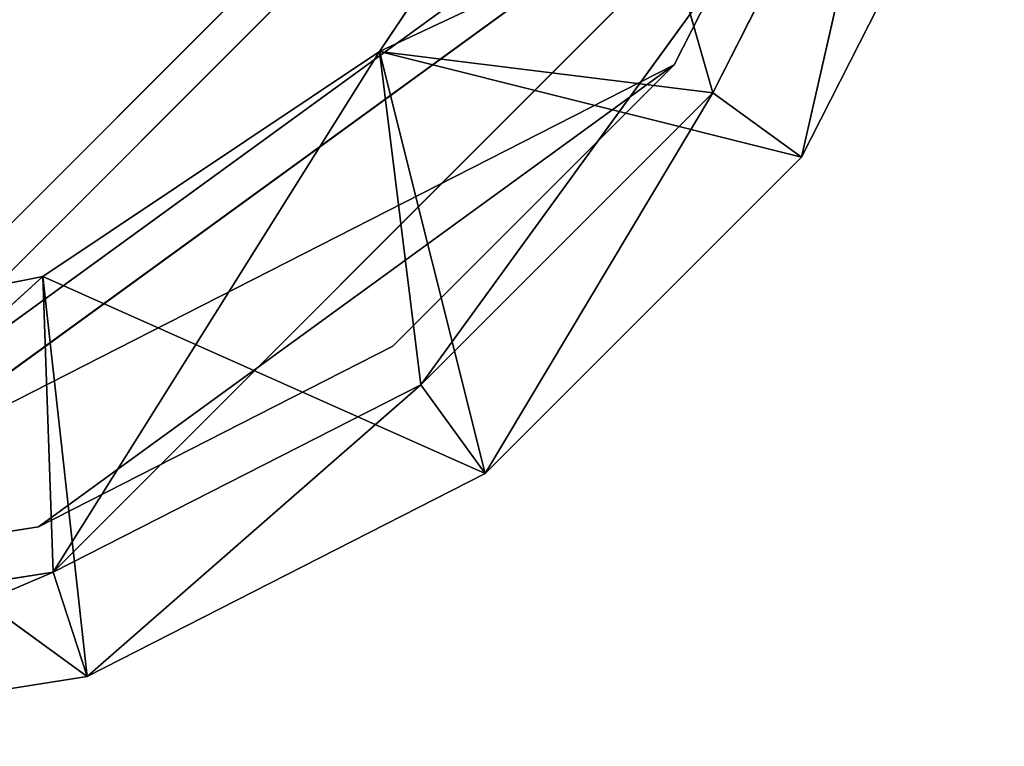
# Model space of a CAD drawing. Extents: x 519 to 2093, y 0 to 200.
# Tile 50 of 60: x 2071 to 2092, y 0 to 15. Entities that reach past the tile are written whole.
import ezdxf

# ---------------------------------------------------------------- set-up
doc = ezdxf.new("R2010")
doc.units = 0
doc.header["$LTSCALE"] = 25.4
doc.layers.get('0').update_dxf_attribs({"color": 13, "linetype": 'CONTINUOUS'})

# ---------------------------------------------------------------- blocks, each defined once
blk = doc.blocks.new('SOFT-LED-60X20-9534-9532_0')
at = {"color": 7}
for p, q in [((600, 1.5), (609.271, 61.5, 1.468)), ((600, 1.5), (609.271, 61.5, 1.468)), ((600, 61.5), (609.271, 61.5, 1.468)), ((609.271, 61.5, 1.468), (600, 61.5, 8.2)), ((600, 61.5, 8.2), (608.342, 61.5, 9.859)), ((609.271, 61.5, 1.468), (600, 61.5, 8.2)), ((600, 61.5), (609.271, 61.5, 1.468)), ((608.342, 61.5, 9.859), (600, 59.2, 8.2)), ((608.342, 61.5, 9.859), (600, 59.2, 8.2)), ((600, 61.5, 8.2), (608.342, 61.5, 9.859)), ((617.634, 61.5, 5.729), (608.342, 61.5, 9.859)), ((608.342, 61.5, 9.859), (615.415, 61.5, 14.585)), ((617.634, 61.5, 5.729), (608.342, 61.5, 9.859)), ((609.271, 61.5, 1.468), (608.342, 61.5, 9.859)), ((609.271, 61.5, 1.468), (608.342, 61.5, 9.859)), ((615.415, 61.5, 14.585), (608.342, 59.2, 9.859)), ((615.415, 61.5, 14.585), (608.342, 59.2, 9.859)), ((608.342, 61.5, 9.859), (615.415, 61.5, 14.585)), ((608.342, 61.5, 9.859), (608.342, 59.2, 9.859)), ((608.342, 61.5, 9.859), (608.342, 59.2, 9.859)), ((609.271, 1.5, 1.468), (617.634, 61.5, 5.729)), ((609.271, 1.5, 1.468), (617.634, 61.5, 5.729)), ((609.271, 1.5, 1.468), (609.271, 61.5, 1.468)), ((609.271, 61.5, 1.468), (617.634, 61.5, 5.729)), ((609.271, 1.5, 1.468), (609.271, 61.5, 1.468)), ((609.271, 61.5, 1.468), (617.634, 61.5, 5.729)), ((615.415, 61.5, 14.585), (617.634, 61.5, 5.729)), ((628.532, 61.5, 20.729), (615.415, 61.5, 14.585)), ((615.415, 61.5, 14.585), (620.141, 61.5, 21.658)), ((628.532, 61.5, 20.729), (615.415, 61.5, 14.585)), ((624.271, 61.5, 12.366), (615.415, 61.5, 14.585)), ((624.271, 61.5, 12.366), (615.415, 61.5, 14.585)), ((615.415, 61.5, 14.585), (617.634, 61.5, 5.729)), ((620.141, 61.5, 21.658), (615.415, 59.2, 14.585)), ((620.141, 61.5, 21.658), (615.415, 59.2, 14.585)), ((615.415, 61.5, 14.585), (620.141, 61.5, 21.658)), ((615.415, 61.5, 14.585), (615.415, 59.2, 14.585)), ((615.415, 61.5, 14.585), (615.415, 59.2, 14.585)), ((617.634, 1.5, 5.729), (624.271, 61.5, 12.366)), ((617.634, 1.5, 5.729), (624.271, 61.5, 12.366)), ((617.634, 1.5, 5.729), (617.634, 61.5, 5.729)), ((617.634, 61.5, 5.729), (624.271, 61.5, 12.366)), ((617.634, 1.5, 5.729), (617.634, 61.5, 5.729)), ((617.634, 61.5, 5.729), (624.271, 61.5, 12.366)), ((624.271, 1.5, 12.366), (628.532, 61.5, 20.729)), ((624.271, 1.5, 12.366), (628.532, 61.5, 20.729)), ((624.271, 1.5, 12.366), (624.271, 61.5, 12.366)), ((624.271, 61.5, 12.366), (628.532, 61.5, 20.729)), ((624.271, 1.5, 12.366), (624.271, 61.5, 12.366)), ((624.271, 61.5, 12.366), (628.532, 61.5, 20.729)), ((600, 1.5, 2.3), (608.56, 59.2, 3.656)), ((608.56, 59.2, 3.656), (600, 59.2, 2.3)), ((600, 1.5, 2.3), (608.56, 59.2, 3.656)), ((600, 59.2, 2.3), (608.342, 59.2, 9.859)), ((608.342, 59.2, 9.859), (600, 59.2, 8.2)), ((600, 59.2, 2.3), (608.342, 59.2, 9.859)), ((608.56, 59.2, 3.656), (600, 59.2, 2.3)), ((608.342, 59.2, 9.859), (600, 59.2, 8.2)), ((608.56, 59.2, 3.656), (608.342, 59.2, 9.859)), ((608.56, 59.2, 3.656), (608.342, 59.2, 9.859)), ((615.415, 59.2, 14.585), (608.342, 59.2, 9.859)), ((615.415, 59.2, 14.585), (608.342, 59.2, 9.859)), ((608.56, 1.5, 3.656), (608.56, 59.2, 3.656)), ((608.56, 1.5, 3.656), (608.56, 59.2, 3.656)), ((608.56, 1.5, 3.656), (616.282, 59.2, 7.59)), ((616.282, 59.2, 7.59), (608.56, 59.2, 3.656)), ((608.56, 1.5, 3.656), (616.282, 59.2, 7.59)), ((608.56, 59.2, 3.656), (615.415, 59.2, 14.585)), ((616.282, 59.2, 7.59), (608.56, 59.2, 3.656)), ((608.56, 59.2, 3.656), (615.415, 59.2, 14.585)), ((616.282, 59.2, 7.59), (615.415, 59.2, 14.585)), ((616.282, 59.2, 7.59), (615.415, 59.2, 14.585)), ((622.41, 59.2, 13.718), (615.415, 59.2, 14.585)), ((622.41, 59.2, 13.718), (615.415, 59.2, 14.585)), ((620.141, 59.2, 21.658), (615.415, 59.2, 14.585)), ((620.141, 59.2, 21.658), (615.415, 59.2, 14.585)), ((616.282, 1.5, 7.59), (616.282, 59.2, 7.59)), ((616.282, 1.5, 7.59), (616.282, 59.2, 7.59)), ((616.282, 1.5, 7.59), (622.41, 59.2, 13.718)), ((622.41, 59.2, 13.718), (616.282, 59.2, 7.59)), ((616.282, 1.5, 7.59), (622.41, 59.2, 13.718)), ((622.41, 59.2, 13.718), (616.282, 59.2, 7.59)), ((622.41, 59.2, 13.718), (620.141, 59.2, 21.658)), ((622.41, 59.2, 13.718), (620.141, 59.2, 21.658)), ((622.41, 1.5, 13.718), (622.41, 59.2, 13.718)), ((622.41, 1.5, 13.718), (622.41, 59.2, 13.718)), ((622.41, 1.5, 13.718), (626.344, 59.2, 21.44)), ((626.344, 59.2, 21.44), (622.41, 59.2, 13.718)), ((622.41, 1.5, 13.718), (626.344, 59.2, 21.44)), ((626.344, 59.2, 21.44), (622.41, 59.2, 13.718)), ((600, 58.7, 3.3), (608.251, 58.7, 4.607)), ((608.251, 58.7, 4.607), (600, 57.7, 3.3)), ((608.251, 58.7, 4.607), (600, 57.7, 3.3)), ((600, 58.7, 3.3), (608.251, 58.7, 4.607)), ((600, 58.7, 3.3), (621.601, 58.7, 14.306)), ((600, 58.7, 3.3), (621.601, 58.7, 14.306)), ((600, 58.7, 3.3), (625.393, 58.7, 21.749)), ((626.7, 58.7, 30), (600, 58.7, 3.3)), ((626.7, 58.7, 30), (600, 58.7, 3.3)), ((600, 58.7, 3.3), (625.393, 58.7, 21.749)), ((608.251, 58.7, 4.607), (608.251, 57.7, 4.607)), ((608.251, 58.7, 4.607), (608.251, 57.7, 4.607)), ((608.251, 58.7, 4.607), (615.694, 58.7, 8.399)), ((615.694, 58.7, 8.399), (608.251, 57.7, 4.607)), ((615.694, 58.7, 8.399), (608.251, 57.7, 4.607)), ((608.251, 58.7, 4.607), (615.694, 58.7, 8.399)), ((608.251, 58.7, 4.607), (621.601, 58.7, 14.306)), ((608.251, 58.7, 4.607), (621.601, 58.7, 14.306)), ((615.694, 58.7, 8.399), (615.694, 57.7, 8.399)), ((615.694, 58.7, 8.399), (615.694, 57.7, 8.399)), ((615.694, 58.7, 8.399), (621.601, 58.7, 14.306)), ((621.601, 58.7, 14.306), (615.694, 57.7, 8.399)), ((621.601, 58.7, 14.306), (615.694, 57.7, 8.399)), ((615.694, 58.7, 8.399), (621.601, 58.7, 14.306)), ((621.601, 58.7, 14.306), (621.601, 57.7, 14.306)), ((621.601, 58.7, 14.306), (621.601, 57.7, 14.306)), ((621.601, 58.7, 14.306), (625.393, 58.7, 21.749)), ((625.393, 58.7, 21.749), (621.601, 57.7, 14.306)), ((625.393, 58.7, 21.749), (621.601, 57.7, 14.306)), ((621.601, 58.7, 14.306), (625.393, 58.7, 21.749)), ((608.251, 57.7, 4.607), (600, 57.7, 3.3)), ((626.7, 57.7, 30), (600, 57.7, 3.3)), ((600, 57.7, 3.3), (625.393, 57.7, 21.749)), ((626.7, 57.7, 30), (600, 57.7, 3.3)), ((600, 57.7, 3.3), (625.393, 57.7, 21.749)), ((600, 57.7, 3.3), (621.601, 57.7, 14.306)), ((600, 57.7, 3.3), (621.601, 57.7, 14.306)), ((608.251, 57.7, 4.607), (600, 57.7, 3.3)), ((615.694, 57.7, 8.399), (608.251, 57.7, 4.607)), ((608.251, 57.7, 4.607), (621.601, 57.7, 14.306)), ((608.251, 57.7, 4.607), (621.601, 57.7, 14.306)), ((615.694, 57.7, 8.399), (608.251, 57.7, 4.607)), ((621.601, 57.7, 14.306), (615.694, 57.7, 8.399)), ((621.601, 57.7, 14.306), (615.694, 57.7, 8.399)), ((625.393, 57.7, 21.749), (621.601, 57.7, 14.306)), ((625.393, 57.7, 21.749), (621.601, 57.7, 14.306)), ((600, 1.5), (608.56, 1.5, 3.656)), ((608.56, 1.5, 3.656), (600, 1.5, 2.3)), ((600, 1.5), (608.56, 1.5, 3.656)), ((600, 1.5), (609.271, 1.5, 1.468)), ((600, 1.5), (609.271, 1.5, 1.468)), ((608.56, 1.5, 3.656), (600, 1.5, 2.3)), ((609.271, 1.5, 1.468), (608.56, 1.5, 3.656)), ((609.271, 1.5, 1.468), (608.56, 1.5, 3.656)), ((616.282, 1.5, 7.59), (608.56, 1.5, 3.656)), ((616.282, 1.5, 7.59), (608.56, 1.5, 3.656)), ((609.271, 1.5, 1.468), (616.282, 1.5, 7.59)), ((609.271, 1.5, 1.468), (616.282, 1.5, 7.59)), ((609.271, 1.5, 1.468), (617.634, 1.5, 5.729)), ((609.271, 1.5, 1.468), (617.634, 1.5, 5.729)), ((617.634, 1.5, 5.729), (616.282, 1.5, 7.59)), ((617.634, 1.5, 5.729), (616.282, 1.5, 7.59)), ((622.41, 1.5, 13.718), (616.282, 1.5, 7.59)), ((622.41, 1.5, 13.718), (616.282, 1.5, 7.59)), ((617.634, 1.5, 5.729), (622.41, 1.5, 13.718)), ((617.634, 1.5, 5.729), (622.41, 1.5, 13.718)), ((617.634, 1.5, 5.729), (624.271, 1.5, 12.366)), ((617.634, 1.5, 5.729), (624.271, 1.5, 12.366)), ((624.271, 1.5, 12.366), (622.41, 1.5, 13.718)), ((624.271, 1.5, 12.366), (622.41, 1.5, 13.718)), ((626.344, 1.5, 21.44), (622.41, 1.5, 13.718)), ((626.344, 1.5, 21.44), (622.41, 1.5, 13.718)), ((624.271, 1.5, 12.366), (626.344, 1.5, 21.44)), ((624.271, 1.5, 12.366), (626.344, 1.5, 21.44)), ((624.271, 1.5, 12.366), (628.532, 1.5, 20.729)), ((624.271, 1.5, 12.366), (628.532, 1.5, 20.729)), ((600, 1, 2.3), (608.56, 1, 3.656)), ((608.56, 1, 3.656), (600, 0, 2.3)), ((608.56, 1, 3.656), (600, 0, 2.3)), ((627.7, 1, 30), (600, 1, 2.3)), ((627.7, 1, 30), (600, 1, 2.3)), ((626.344, 1, 21.44), (600, 1, 2.3)), ((626.344, 1, 21.44), (600, 1, 2.3)), ((600, 1, 2.3), (608.56, 1, 3.656)), ((608.56, 1, 3.656), (608.56, 0, 3.656)), ((608.56, 1, 3.656), (608.56, 0, 3.656)), ((608.56, 1, 3.656), (616.282, 1, 7.59)), ((616.282, 1, 7.59), (608.56, 0, 3.656)), ((616.282, 1, 7.59), (608.56, 0, 3.656)), ((626.344, 1, 21.44), (608.56, 1, 3.656)), ((626.344, 1, 21.44), (608.56, 1, 3.656)), ((608.56, 1, 3.656), (616.282, 1, 7.59)), ((616.282, 1, 7.59), (616.282, 0, 7.59)), ((616.282, 1, 7.59), (616.282, 0, 7.59)), ((616.282, 1, 7.59), (622.41, 1, 13.718)), ((622.41, 1, 13.718), (616.282, 0, 7.59)), ((622.41, 1, 13.718), (616.282, 0, 7.59)), ((616.282, 1, 7.59), (622.41, 1, 13.718)), ((616.282, 1, 7.59), (626.344, 1, 21.44)), ((616.282, 1, 7.59), (626.344, 1, 21.44)), ((622.41, 1, 13.718), (622.41, 0, 13.718)), ((622.41, 1, 13.718), (622.41, 0, 13.718)), ((622.41, 1, 13.718), (626.344, 1, 21.44)), ((626.344, 1, 21.44), (622.41, 0, 13.718)), ((626.344, 1, 21.44), (622.41, 0, 13.718)), ((622.41, 1, 13.718), (626.344, 1, 21.44)), ((608.56, 0, 3.656), (600, 0, 2.3)), ((600, 0, 2.3), (627.7, 0, 30)), ((600, 0, 2.3), (627.7, 0, 30)), ((600, 0, 2.3), (626.344, 0, 21.44)), ((600, 0, 2.3), (626.344, 0, 21.44)), ((608.56, 0, 3.656), (600, 0, 2.3)), ((616.282, 0, 7.59), (608.56, 0, 3.656)), ((608.56, 0, 3.656), (626.344, 0, 21.44)), ((608.56, 0, 3.656), (626.344, 0, 21.44)), ((616.282, 0, 7.59), (608.56, 0, 3.656)), ((622.41, 0, 13.718), (616.282, 0, 7.59)), ((622.41, 0, 13.718), (616.282, 0, 7.59)), ((626.344, 0, 21.44), (616.282, 0, 7.59)), ((626.344, 0, 21.44), (616.282, 0, 7.59)), ((626.344, 0, 21.44), (622.41, 0, 13.718)), ((626.344, 0, 21.44), (622.41, 0, 13.718))]:
    blk.add_line(p, q, dxfattribs=at)
mesh = blk.add_polyface(dxfattribs=at)
corners = [(609.271, 1.5, 1.468), (600, 1.5), (609.271, 61.5, 1.468)]
mesh.append_faces([[corners[k] for k in face] for face in [(0, 1, 2)]], dxfattribs={"color": 7})
mesh = blk.add_polyface(dxfattribs=at)
corners = [(609.271, 61.5, 1.468), (600, 1.5), (600, 61.5)]
mesh.append_faces([[corners[k] for k in face] for face in [(0, 1, 2)]], dxfattribs={"color": 7})
mesh = blk.add_polyface(dxfattribs=at)
corners = [(608.342, 61.5, 9.859), (609.271, 61.5, 1.468), (600, 61.5, 8.2)]
mesh.append_faces([[corners[k] for k in face] for face in [(0, 1, 2)]], dxfattribs={"color": 7})
mesh = blk.add_polyface(dxfattribs=at)
corners = [(600, 61.5, 8.2), (609.271, 61.5, 1.468), (600, 61.5)]
mesh.append_faces([[corners[k] for k in face] for face in [(0, 1, 2)]], dxfattribs={"color": 7})
mesh = blk.add_polyface(dxfattribs=at)
corners = [(608.342, 61.5, 9.859), (600, 59.2, 8.2), (608.342, 59.2, 9.859)]
mesh.append_faces([[corners[k] for k in face] for face in [(0, 1, 2)]], dxfattribs={"color": 7})
mesh = blk.add_polyface(dxfattribs=at)
corners = [(608.342, 61.5, 9.859), (600, 61.5, 8.2), (600, 59.2, 8.2)]
mesh.append_faces([[corners[k] for k in face] for face in [(0, 1, 2)]], dxfattribs={"color": 7})
mesh = blk.add_polyface(dxfattribs=at)
corners = [(615.415, 61.5, 14.585), (617.634, 61.5, 5.729), (608.342, 61.5, 9.859)]
mesh.append_faces([[corners[k] for k in face] for face in [(0, 1, 2)]], dxfattribs={"color": 7})
mesh = blk.add_polyface(dxfattribs=at)
corners = [(608.342, 61.5, 9.859), (617.634, 61.5, 5.729), (609.271, 61.5, 1.468)]
mesh.append_faces([[corners[k] for k in face] for face in [(0, 1, 2)]], dxfattribs={"color": 7})
mesh = blk.add_polyface(dxfattribs=at)
corners = [(615.415, 61.5, 14.585), (608.342, 59.2, 9.859), (615.415, 59.2, 14.585)]
mesh.append_faces([[corners[k] for k in face] for face in [(0, 1, 2)]], dxfattribs={"color": 7})
mesh = blk.add_polyface(dxfattribs=at)
corners = [(615.415, 61.5, 14.585), (608.342, 61.5, 9.859), (608.342, 59.2, 9.859)]
mesh.append_faces([[corners[k] for k in face] for face in [(0, 1, 2)]], dxfattribs={"color": 7})
mesh = blk.add_polyface(dxfattribs=at)
corners = [(617.634, 1.5, 5.729), (609.271, 1.5, 1.468), (617.634, 61.5, 5.729)]
mesh.append_faces([[corners[k] for k in face] for face in [(0, 1, 2)]], dxfattribs={"color": 7})
mesh = blk.add_polyface(dxfattribs=at)
corners = [(617.634, 61.5, 5.729), (609.271, 1.5, 1.468), (609.271, 61.5, 1.468)]
mesh.append_faces([[corners[k] for k in face] for face in [(0, 1, 2)]], dxfattribs={"color": 7})
mesh = blk.add_polyface(dxfattribs=at)
corners = [(620.141, 61.5, 21.658), (628.532, 61.5, 20.729), (615.415, 61.5, 14.585)]
mesh.append_faces([[corners[k] for k in face] for face in [(0, 1, 2)]], dxfattribs={"color": 7})
mesh = blk.add_polyface(dxfattribs=at)
corners = [(628.532, 61.5, 20.729), (624.271, 61.5, 12.366), (615.415, 61.5, 14.585)]
mesh.append_faces([[corners[k] for k in face] for face in [(0, 1, 2)]], dxfattribs={"color": 7})
mesh = blk.add_polyface(dxfattribs=at)
corners = [(615.415, 61.5, 14.585), (624.271, 61.5, 12.366), (617.634, 61.5, 5.729)]
mesh.append_faces([[corners[k] for k in face] for face in [(0, 1, 2)]], dxfattribs={"color": 7})
mesh = blk.add_polyface(dxfattribs=at)
corners = [(620.141, 61.5, 21.658), (615.415, 59.2, 14.585), (620.141, 59.2, 21.658)]
mesh.append_faces([[corners[k] for k in face] for face in [(0, 1, 2)]], dxfattribs={"color": 7})
mesh = blk.add_polyface(dxfattribs=at)
corners = [(615.415, 61.5, 14.585), (615.415, 59.2, 14.585), (620.141, 61.5, 21.658)]
mesh.append_faces([[corners[k] for k in face] for face in [(0, 1, 2)]], dxfattribs={"color": 7})
mesh = blk.add_polyface(dxfattribs=at)
corners = [(624.271, 1.5, 12.366), (617.634, 1.5, 5.729), (624.271, 61.5, 12.366)]
mesh.append_faces([[corners[k] for k in face] for face in [(0, 1, 2)]], dxfattribs={"color": 7})
mesh = blk.add_polyface(dxfattribs=at)
corners = [(624.271, 61.5, 12.366), (617.634, 1.5, 5.729), (617.634, 61.5, 5.729)]
mesh.append_faces([[corners[k] for k in face] for face in [(0, 1, 2)]], dxfattribs={"color": 7})
mesh = blk.add_polyface(dxfattribs=at)
corners = [(628.532, 61.5, 20.729), (628.532, 1.5, 20.729), (624.271, 1.5, 12.366)]
mesh.append_faces([[corners[k] for k in face] for face in [(0, 1, 2)]], dxfattribs={"color": 7})
mesh = blk.add_polyface(dxfattribs=at)
corners = [(628.532, 61.5, 20.729), (624.271, 1.5, 12.366), (624.271, 61.5, 12.366)]
mesh.append_faces([[corners[k] for k in face] for face in [(0, 1, 2)]], dxfattribs={"color": 7})
mesh = blk.add_polyface(dxfattribs=at)
corners = [(608.56, 59.2, 3.656), (600, 59.2, 2.3), (600, 1.5, 2.3)]
mesh.append_faces([[corners[k] for k in face] for face in [(0, 1, 2)]], dxfattribs={"color": 7})
mesh = blk.add_polyface(dxfattribs=at)
corners = [(608.56, 59.2, 3.656), (600, 1.5, 2.3), (608.56, 1.5, 3.656)]
mesh.append_faces([[corners[k] for k in face] for face in [(0, 1, 2)]], dxfattribs={"color": 7})
mesh = blk.add_polyface(dxfattribs=at)
corners = [(608.342, 59.2, 9.859), (600, 59.2, 8.2), (600, 59.2, 2.3)]
mesh.append_faces([[corners[k] for k in face] for face in [(0, 1, 2)]], dxfattribs={"color": 7})
mesh = blk.add_polyface(dxfattribs=at)
corners = [(608.342, 59.2, 9.859), (600, 59.2, 2.3), (608.56, 59.2, 3.656)]
mesh.append_faces([[corners[k] for k in face] for face in [(0, 1, 2)]], dxfattribs={"color": 7})
mesh = blk.add_polyface(dxfattribs=at)
corners = [(615.415, 59.2, 14.585), (608.342, 59.2, 9.859), (608.56, 59.2, 3.656)]
mesh.append_faces([[corners[k] for k in face] for face in [(0, 1, 2)]], dxfattribs={"color": 7})
mesh = blk.add_polyface(dxfattribs=at)
corners = [(616.282, 59.2, 7.59), (608.56, 59.2, 3.656), (608.56, 1.5, 3.656)]
mesh.append_faces([[corners[k] for k in face] for face in [(0, 1, 2)]], dxfattribs={"color": 7})
mesh = blk.add_polyface(dxfattribs=at)
corners = [(616.282, 59.2, 7.59), (608.56, 1.5, 3.656), (616.282, 1.5, 7.59)]
mesh.append_faces([[corners[k] for k in face] for face in [(0, 1, 2)]], dxfattribs={"color": 7})
mesh = blk.add_polyface(dxfattribs=at)
corners = [(615.415, 59.2, 14.585), (608.56, 59.2, 3.656), (616.282, 59.2, 7.59)]
mesh.append_faces([[corners[k] for k in face] for face in [(0, 1, 2)]], dxfattribs={"color": 7})
mesh = blk.add_polyface(dxfattribs=at)
corners = [(615.415, 59.2, 14.585), (616.282, 59.2, 7.59), (622.41, 59.2, 13.718)]
mesh.append_faces([[corners[k] for k in face] for face in [(0, 1, 2)]], dxfattribs={"color": 7})
mesh = blk.add_polyface(dxfattribs=at)
corners = [(620.141, 59.2, 21.658), (615.415, 59.2, 14.585), (622.41, 59.2, 13.718)]
mesh.append_faces([[corners[k] for k in face] for face in [(0, 1, 2)]], dxfattribs={"color": 7})
mesh = blk.add_polyface(dxfattribs=at)
corners = [(616.282, 59.2, 7.59), (616.282, 1.5, 7.59), (622.41, 59.2, 13.718)]
mesh.append_faces([[corners[k] for k in face] for face in [(0, 1, 2)]], dxfattribs={"color": 7})
mesh = blk.add_polyface(dxfattribs=at)
corners = [(622.41, 59.2, 13.718), (616.282, 1.5, 7.59), (622.41, 1.5, 13.718)]
mesh.append_faces([[corners[k] for k in face] for face in [(0, 1, 2)]], dxfattribs={"color": 7})
mesh = blk.add_polyface(dxfattribs=at)
corners = [(620.141, 59.2, 21.658), (622.41, 59.2, 13.718), (626.344, 59.2, 21.44)]
mesh.append_faces([[corners[k] for k in face] for face in [(0, 1, 2)]], dxfattribs={"color": 7})
mesh = blk.add_polyface(dxfattribs=at)
corners = [(622.41, 59.2, 13.718), (622.41, 1.5, 13.718), (626.344, 59.2, 21.44)]
mesh.append_faces([[corners[k] for k in face] for face in [(0, 1, 2)]], dxfattribs={"color": 7})
mesh = blk.add_polyface(dxfattribs=at)
corners = [(626.344, 59.2, 21.44), (622.41, 1.5, 13.718), (626.344, 1.5, 21.44)]
mesh.append_faces([[corners[k] for k in face] for face in [(0, 1, 2)]], dxfattribs={"color": 7})
mesh = blk.add_polyface(dxfattribs=at)
corners = [(626.7, 58.7, 30), (600, 58.7, 3.3), (3.3, 58.7, 30)]
mesh.append_faces([[corners[k] for k in face] for face in [(0, 1, 2)]], dxfattribs={"color": 7})
mesh = blk.add_polyface(dxfattribs=at)
corners = [(608.251, 58.7, 4.607), (600, 57.7, 3.3), (600, 58.7, 3.3)]
mesh.append_faces([[corners[k] for k in face] for face in [(0, 1, 2)]], dxfattribs={"color": 7})
mesh = blk.add_polyface(dxfattribs=at)
corners = [(608.251, 57.7, 4.607), (600, 57.7, 3.3), (608.251, 58.7, 4.607)]
mesh.append_faces([[corners[k] for k in face] for face in [(0, 1, 2)]], dxfattribs={"color": 7})
mesh = blk.add_polyface(dxfattribs=at)
corners = [(621.601, 58.7, 14.306), (608.251, 58.7, 4.607), (600, 58.7, 3.3)]
mesh.append_faces([[corners[k] for k in face] for face in [(0, 1, 2)]], dxfattribs={"color": 7})
mesh = blk.add_polyface(dxfattribs=at)
corners = [(625.393, 58.7, 21.749), (621.601, 58.7, 14.306), (600, 58.7, 3.3)]
mesh.append_faces([[corners[k] for k in face] for face in [(0, 1, 2)]], dxfattribs={"color": 7})
mesh = blk.add_polyface(dxfattribs=at)
corners = [(626.7, 58.7, 30), (625.393, 58.7, 21.749), (600, 58.7, 3.3)]
mesh.append_faces([[corners[k] for k in face] for face in [(0, 1, 2)]], dxfattribs={"color": 7})
mesh = blk.add_polyface(dxfattribs=at)
corners = [(615.694, 58.7, 8.399), (608.251, 57.7, 4.607), (608.251, 58.7, 4.607)]
mesh.append_faces([[corners[k] for k in face] for face in [(0, 1, 2)]], dxfattribs={"color": 7})
mesh = blk.add_polyface(dxfattribs=at)
corners = [(615.694, 57.7, 8.399), (608.251, 57.7, 4.607), (615.694, 58.7, 8.399)]
mesh.append_faces([[corners[k] for k in face] for face in [(0, 1, 2)]], dxfattribs={"color": 7})
mesh = blk.add_polyface(dxfattribs=at)
corners = [(621.601, 58.7, 14.306), (615.694, 58.7, 8.399), (608.251, 58.7, 4.607)]
mesh.append_faces([[corners[k] for k in face] for face in [(0, 1, 2)]], dxfattribs={"color": 7})
mesh = blk.add_polyface(dxfattribs=at)
corners = [(621.601, 58.7, 14.306), (615.694, 57.7, 8.399), (615.694, 58.7, 8.399)]
mesh.append_faces([[corners[k] for k in face] for face in [(0, 1, 2)]], dxfattribs={"color": 7})
mesh = blk.add_polyface(dxfattribs=at)
corners = [(621.601, 57.7, 14.306), (615.694, 57.7, 8.399), (621.601, 58.7, 14.306)]
mesh.append_faces([[corners[k] for k in face] for face in [(0, 1, 2)]], dxfattribs={"color": 7})
mesh = blk.add_polyface(dxfattribs=at)
corners = [(625.393, 58.7, 21.749), (621.601, 57.7, 14.306), (621.601, 58.7, 14.306)]
mesh.append_faces([[corners[k] for k in face] for face in [(0, 1, 2)]], dxfattribs={"color": 7})
mesh = blk.add_polyface(dxfattribs=at)
corners = [(625.393, 58.7, 21.749), (625.393, 57.7, 21.749), (621.601, 57.7, 14.306)]
mesh.append_faces([[corners[k] for k in face] for face in [(0, 1, 2)]], dxfattribs={"color": 7})
mesh = blk.add_polyface(dxfattribs=at)
corners = [(3.3, 57.7, 170), (30, 57.7, 3.3), (626.7, 57.7, 170)]
mesh.append_faces([[corners[k] for k in face] for face in [(0, 1, 2)]], dxfattribs={"color": 7})
mesh = blk.add_polyface(dxfattribs=at)
corners = [(626.7, 57.7, 170), (30, 57.7, 3.3), (600, 57.7, 3.3)]
mesh.append_faces([[corners[k] for k in face] for face in [(0, 1, 2)]], dxfattribs={"color": 7})
mesh = blk.add_polyface(dxfattribs=at)
corners = [(626.7, 57.7, 30), (600, 57.7, 3.3), (625.393, 57.7, 21.749)]
mesh.append_faces([[corners[k] for k in face] for face in [(0, 1, 2)]], dxfattribs={"color": 7})
mesh = blk.add_polyface(dxfattribs=at)
corners = [(626.7, 57.7, 170), (600, 57.7, 3.3), (626.7, 57.7, 30)]
mesh.append_faces([[corners[k] for k in face] for face in [(0, 1, 2)]], dxfattribs={"color": 7})
mesh = blk.add_polyface(dxfattribs=at)
corners = [(625.393, 57.7, 21.749), (600, 57.7, 3.3), (621.601, 57.7, 14.306)]
mesh.append_faces([[corners[k] for k in face] for face in [(0, 1, 2)]], dxfattribs={"color": 7})
mesh = blk.add_polyface(dxfattribs=at)
corners = [(621.601, 57.7, 14.306), (600, 57.7, 3.3), (608.251, 57.7, 4.607)]
mesh.append_faces([[corners[k] for k in face] for face in [(0, 1, 2)]], dxfattribs={"color": 7})
mesh = blk.add_polyface(dxfattribs=at)
corners = [(621.601, 57.7, 14.306), (608.251, 57.7, 4.607), (615.694, 57.7, 8.399)]
mesh.append_faces([[corners[k] for k in face] for face in [(0, 1, 2)]], dxfattribs={"color": 7})
mesh = blk.add_polyface(dxfattribs=at)
corners = [(608.56, 1.5, 3.656), (600, 1.5, 2.3), (600, 1.5)]
mesh.append_faces([[corners[k] for k in face] for face in [(0, 1, 2)]], dxfattribs={"color": 7})
mesh = blk.add_polyface(dxfattribs=at)
corners = [(608.56, 1.5, 3.656), (600, 1.5), (609.271, 1.5, 1.468)]
mesh.append_faces([[corners[k] for k in face] for face in [(0, 1, 2)]], dxfattribs={"color": 7})
mesh = blk.add_polyface(dxfattribs=at)
corners = [(616.282, 1.5, 7.59), (608.56, 1.5, 3.656), (609.271, 1.5, 1.468)]
mesh.append_faces([[corners[k] for k in face] for face in [(0, 1, 2)]], dxfattribs={"color": 7})
mesh = blk.add_polyface(dxfattribs=at)
corners = [(616.282, 1.5, 7.59), (609.271, 1.5, 1.468), (617.634, 1.5, 5.729)]
mesh.append_faces([[corners[k] for k in face] for face in [(0, 1, 2)]], dxfattribs={"color": 7})
mesh = blk.add_polyface(dxfattribs=at)
corners = [(622.41, 1.5, 13.718), (616.282, 1.5, 7.59), (617.634, 1.5, 5.729)]
mesh.append_faces([[corners[k] for k in face] for face in [(0, 1, 2)]], dxfattribs={"color": 7})
mesh = blk.add_polyface(dxfattribs=at)
corners = [(622.41, 1.5, 13.718), (617.634, 1.5, 5.729), (624.271, 1.5, 12.366)]
mesh.append_faces([[corners[k] for k in face] for face in [(0, 1, 2)]], dxfattribs={"color": 7})
mesh = blk.add_polyface(dxfattribs=at)
corners = [(626.344, 1.5, 21.44), (622.41, 1.5, 13.718), (624.271, 1.5, 12.366)]
mesh.append_faces([[corners[k] for k in face] for face in [(0, 1, 2)]], dxfattribs={"color": 7})
mesh = blk.add_polyface(dxfattribs=at)
corners = [(626.344, 1.5, 21.44), (624.271, 1.5, 12.366), (628.532, 1.5, 20.729)]
mesh.append_faces([[corners[k] for k in face] for face in [(0, 1, 2)]], dxfattribs={"color": 7})
mesh = blk.add_polyface(dxfattribs=at)
corners = [(608.56, 1, 3.656), (600, 0, 2.3), (600, 1, 2.3)]
mesh.append_faces([[corners[k] for k in face] for face in [(0, 1, 2)]], dxfattribs={"color": 7})
mesh = blk.add_polyface(dxfattribs=at)
corners = [(608.56, 0, 3.656), (600, 0, 2.3), (608.56, 1, 3.656)]
mesh.append_faces([[corners[k] for k in face] for face in [(0, 1, 2)]], dxfattribs={"color": 7})
mesh = blk.add_polyface(dxfattribs=at)
corners = [(627.7, 1, 170), (627.7, 1, 30), (600, 1, 2.3)]
mesh.append_faces([[corners[k] for k in face] for face in [(0, 1, 2)]], dxfattribs={"color": 7})
mesh = blk.add_polyface(dxfattribs=at)
corners = [(627.7, 1, 30), (626.344, 1, 21.44), (600, 1, 2.3)]
mesh.append_faces([[corners[k] for k in face] for face in [(0, 1, 2)]], dxfattribs={"color": 7})
mesh = blk.add_polyface(dxfattribs=at)
corners = [(626.344, 1, 21.44), (608.56, 1, 3.656), (600, 1, 2.3)]
mesh.append_faces([[corners[k] for k in face] for face in [(0, 1, 2)]], dxfattribs={"color": 7})
mesh = blk.add_polyface(dxfattribs=at)
corners = [(600, 1, 197.7), (627.7, 1, 170), (600, 1, 2.3)]
mesh.append_faces([[corners[k] for k in face] for face in [(0, 1, 2)]], dxfattribs={"color": 7})
mesh = blk.add_polyface(dxfattribs=at)
corners = [(616.282, 1, 7.59), (608.56, 0, 3.656), (608.56, 1, 3.656)]
mesh.append_faces([[corners[k] for k in face] for face in [(0, 1, 2)]], dxfattribs={"color": 7})
mesh = blk.add_polyface(dxfattribs=at)
corners = [(616.282, 0, 7.59), (608.56, 0, 3.656), (616.282, 1, 7.59)]
mesh.append_faces([[corners[k] for k in face] for face in [(0, 1, 2)]], dxfattribs={"color": 7})
mesh = blk.add_polyface(dxfattribs=at)
corners = [(626.344, 1, 21.44), (616.282, 1, 7.59), (608.56, 1, 3.656)]
mesh.append_faces([[corners[k] for k in face] for face in [(0, 1, 2)]], dxfattribs={"color": 7})
mesh = blk.add_polyface(dxfattribs=at)
corners = [(622.41, 1, 13.718), (616.282, 0, 7.59), (616.282, 1, 7.59)]
mesh.append_faces([[corners[k] for k in face] for face in [(0, 1, 2)]], dxfattribs={"color": 7})
mesh = blk.add_polyface(dxfattribs=at)
corners = [(622.41, 1, 13.718), (622.41, 0, 13.718), (616.282, 0, 7.59)]
mesh.append_faces([[corners[k] for k in face] for face in [(0, 1, 2)]], dxfattribs={"color": 7})
mesh = blk.add_polyface(dxfattribs=at)
corners = [(626.344, 1, 21.44), (622.41, 1, 13.718), (616.282, 1, 7.59)]
mesh.append_faces([[corners[k] for k in face] for face in [(0, 1, 2)]], dxfattribs={"color": 7})
mesh = blk.add_polyface(dxfattribs=at)
corners = [(626.344, 1, 21.44), (622.41, 0, 13.718), (622.41, 1, 13.718)]
mesh.append_faces([[corners[k] for k in face] for face in [(0, 1, 2)]], dxfattribs={"color": 7})
mesh = blk.add_polyface(dxfattribs=at)
corners = [(626.344, 1, 21.44), (626.344, 0, 21.44), (622.41, 0, 13.718)]
mesh.append_faces([[corners[k] for k in face] for face in [(0, 1, 2)]], dxfattribs={"color": 7})
mesh = blk.add_polyface(dxfattribs=at)
corners = [(2.3, 0, 170), (30, 0, 2.3), (627.7, 0, 170)]
mesh.append_faces([[corners[k] for k in face] for face in [(0, 1, 2)]], dxfattribs={"color": 7})
mesh = blk.add_polyface(dxfattribs=at)
corners = [(627.7, 0, 170), (30, 0, 2.3), (600, 0, 2.3)]
mesh.append_faces([[corners[k] for k in face] for face in [(0, 1, 2)]], dxfattribs={"color": 7})
mesh = blk.add_polyface(dxfattribs=at)
corners = [(627.7, 0, 170), (600, 0, 2.3), (627.7, 0, 30)]
mesh.append_faces([[corners[k] for k in face] for face in [(0, 1, 2)]], dxfattribs={"color": 7})
mesh = blk.add_polyface(dxfattribs=at)
corners = [(627.7, 0, 30), (600, 0, 2.3), (626.344, 0, 21.44)]
mesh.append_faces([[corners[k] for k in face] for face in [(0, 1, 2)]], dxfattribs={"color": 7})
mesh = blk.add_polyface(dxfattribs=at)
corners = [(626.344, 0, 21.44), (600, 0, 2.3), (608.56, 0, 3.656)]
mesh.append_faces([[corners[k] for k in face] for face in [(0, 1, 2)]], dxfattribs={"color": 7})
mesh = blk.add_polyface(dxfattribs=at)
corners = [(626.344, 0, 21.44), (608.56, 0, 3.656), (616.282, 0, 7.59)]
mesh.append_faces([[corners[k] for k in face] for face in [(0, 1, 2)]], dxfattribs={"color": 7})
mesh = blk.add_polyface(dxfattribs=at)
corners = [(626.344, 0, 21.44), (616.282, 0, 7.59), (622.41, 0, 13.718)]
mesh.append_faces([[corners[k] for k in face] for face in [(0, 1, 2)]], dxfattribs={"color": 7})

msp = doc.modelspace()

# ---------------------------------------------------------------- block references
at = {"color": 0, "extrusion": (0, 1, 1.16573e-15), "rotation": 180}
msp.add_blockref('SOFT-LED-60X20-9534-9532_0', (-1463.277, 1714.654), dxfattribs=at)

doc.saveas('drawing.dxf')
